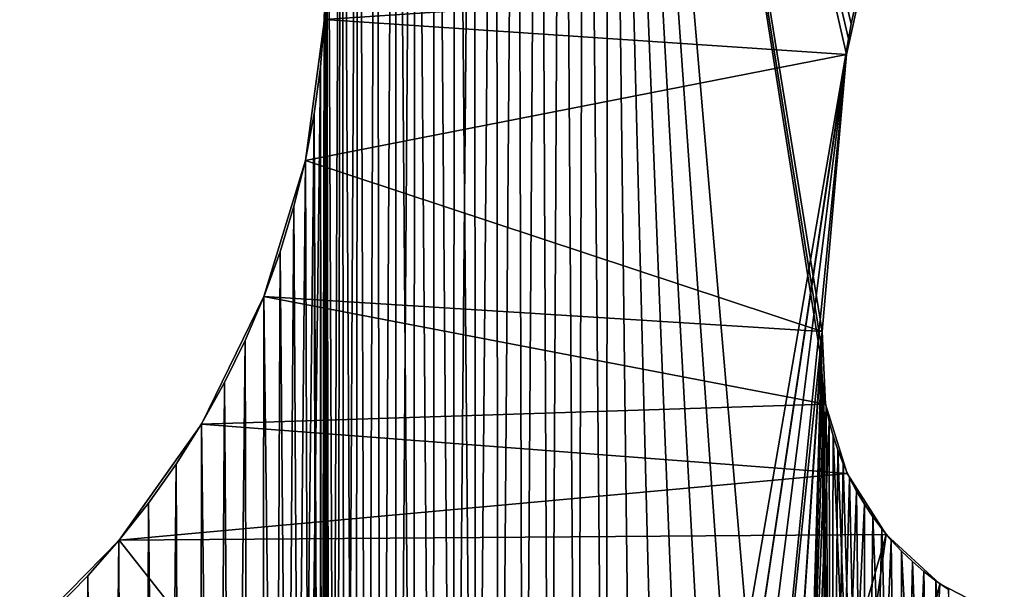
# Model space of a CAD drawing. Header units: millimetres. Extents: x -105 to 105, y -91 to 91.
# Tile 19 of 256: x -91.69 to -86.38, y -65.92 to -62.85. Entities that reach past the tile are written whole.
import ezdxf

# ---------------------------------------------------------------- set-up
doc = ezdxf.new("R2010")
doc.units = ezdxf.units.MM
doc.header["$LTSCALE"] = 22.850203
for name, color, linetype in [('611', 7, 'CONTINUOUS'), ('612', 7, 'CONTINUOUS'), ('637', 7, 'CONTINUOUS'), ('652', 7, 'CONTINUOUS'), ('654', 7, 'CONTINUOUS'), ('655', 7, 'CONTINUOUS'), ('823', 7, 'CONTINUOUS')]:
    doc.layers.add(name, color=color, linetype=linetype)

msp = doc.modelspace()

# ---------------------------------------------------------------- linework, layer by layer
at = {"layer": '611', "linetype": 'CONTINUOUS'}
for points in [[(-88.7647, -57.4408, 7.5), (-88.679, -69.8483, 7.5), (-88.6406, -57.4238, 7.5), (-88.7647, -57.4408, 7.5)], [(-88.679, -69.8483, 7.5), (-88.5246, -69.7369, 7.5), (-88.6406, -57.4238, 7.5), (-88.679, -69.8483, 7.5)], [(-88.6406, -57.4238, 7.5), (-88.5246, -69.7369, 7.5), (-88.5138, -57.4128, 7.5), (-88.6406, -57.4238, 7.5)], [(-88.5246, -69.7369, 7.5), (-88.3662, -69.6352, 7.5), (-88.5138, -57.4128, 7.5), (-88.5246, -69.7369, 7.5)], [(-87.6791, -69.3188, 7.5), (-87.4967, -69.2625, 7.5), (-88.5138, -57.4128, 7.5), (-87.6791, -69.3188, 7.5)], [(-88.5138, -57.4128, 7.5), (-87.4967, -69.2625, 7.5), (-87.364, -64.7018, 7.5), (-88.5138, -57.4128, 7.5)], [(-87.8588, -69.3848, 7.5), (-87.6791, -69.3188, 7.5), (-88.5138, -57.4128, 7.5), (-87.8588, -69.3848, 7.5)], [(-88.0342, -69.4599, 7.5), (-87.8588, -69.3848, 7.5), (-88.5138, -57.4128, 7.5), (-88.0342, -69.4599, 7.5)], [(-88.2037, -69.5435, 7.5), (-88.0342, -69.4599, 7.5), (-88.5138, -57.4128, 7.5), (-88.2037, -69.5435, 7.5)], [(-88.3662, -69.6352, 7.5), (-88.2037, -69.5435, 7.5), (-88.5138, -57.4128, 7.5), (-88.3662, -69.6352, 7.5)], [(-87.229, -63.0402, 7.5), (-88.5138, -57.4128, 7.5), (-87.3598, -64.5345, 7.5), (-87.229, -63.0402, 7.5)], [(-88.5138, -57.4128, 7.5), (-87.229, -63.0402, 7.5), (-87.2185, -62.9564, 7.5), (-88.5138, -57.4128, 7.5)], [(-87.3598, -64.5345, 7.5), (-88.5138, -57.4128, 7.5), (-87.3639, -64.6188, 7.5), (-87.3598, -64.5345, 7.5)], [(-87.3639, -64.6188, 7.5), (-88.5138, -57.4128, 7.5), (-87.364, -64.7018, 7.5), (-87.3639, -64.6188, 7.5)], [(-87.1858, -62.7949, 7.5), (-88.5138, -57.4128, 7.5), (-87.2041, -62.8746, 7.5), (-87.1858, -62.7949, 7.5)], [(-87.2041, -62.8746, 7.5), (-88.5138, -57.4128, 7.5), (-87.2185, -62.9564, 7.5), (-87.2041, -62.8746, 7.5)], [(-89.0044, -57.4925, 7.5), (-88.9704, -70.0958, 7.5), (-88.8859, -57.4637, 7.5), (-89.0044, -57.4925, 7.5)], [(-88.9704, -70.0958, 7.5), (-88.828, -69.9682, 7.5), (-88.8859, -57.4637, 7.5), (-88.9704, -70.0958, 7.5)], [(-88.8859, -57.4637, 7.5), (-88.828, -69.9682, 7.5), (-88.7647, -57.4408, 7.5), (-88.8859, -57.4637, 7.5)], [(-88.828, -69.9682, 7.5), (-88.679, -69.8483, 7.5), (-88.7647, -57.4408, 7.5), (-88.828, -69.9682, 7.5)], [(-89.233, -57.5679, 7.5), (-89.2306, -70.3692, 7.5), (-89.1201, -57.5272, 7.5), (-89.233, -57.5679, 7.5)], [(-89.2306, -70.3692, 7.5), (-89.105, -70.2298, 7.5), (-89.1201, -57.5272, 7.5), (-89.2306, -70.3692, 7.5)], [(-89.1201, -57.5272, 7.5), (-89.105, -70.2298, 7.5), (-89.0044, -57.4925, 7.5), (-89.1201, -57.5272, 7.5)], [(-89.105, -70.2298, 7.5), (-88.9704, -70.0958, 7.5), (-89.0044, -57.4925, 7.5), (-89.105, -70.2298, 7.5)], [(-89.3432, -57.6144, 7.5), (-89.2306, -70.3692, 7.5), (-89.233, -57.5679, 7.5), (-89.3432, -57.6144, 7.5)], [(-89.4511, -57.6674, 7.5), (-89.3476, -70.5151, 7.5), (-89.3432, -57.6144, 7.5), (-89.4511, -57.6674, 7.5)], [(-89.3476, -70.5151, 7.5), (-89.2306, -70.3692, 7.5), (-89.3432, -57.6144, 7.5), (-89.3476, -70.5151, 7.5)], [(-89.5576, -57.7273, 7.5), (-89.4578, -70.6693, 7.5), (-89.4511, -57.6674, 7.5), (-89.5576, -57.7273, 7.5)], [(-89.4578, -70.6693, 7.5), (-89.3476, -70.5151, 7.5), (-89.4511, -57.6674, 7.5), (-89.4578, -70.6693, 7.5)], [(-89.6618, -57.7934, 7.5), (-89.5604, -70.8304, 7.5), (-89.5576, -57.7273, 7.5), (-89.6618, -57.7934, 7.5)], [(-89.5604, -70.8304, 7.5), (-89.4578, -70.6693, 7.5), (-89.5576, -57.7273, 7.5), (-89.5604, -70.8304, 7.5)], [(-89.7629, -57.8652, 7.5), (-89.7397, -71.1676, 7.5), (-89.6618, -57.7934, 7.5), (-89.7629, -57.8652, 7.5)], [(-89.7397, -71.1676, 7.5), (-89.6546, -70.9969, 7.5), (-89.6618, -57.7934, 7.5), (-89.7397, -71.1676, 7.5)], [(-89.6546, -70.9969, 7.5), (-89.5604, -70.8304, 7.5), (-89.6618, -57.7934, 7.5), (-89.6546, -70.9969, 7.5)], [(-89.86, -57.9421, 7.5), (-89.8146, -71.3408, 7.5), (-89.7629, -57.8652, 7.5), (-89.86, -57.9421, 7.5)], [(-89.8146, -71.3408, 7.5), (-89.7397, -71.1676, 7.5), (-89.7629, -57.8652, 7.5), (-89.8146, -71.3408, 7.5)], [(-89.9523, -58.0235, 7.5), (-89.879, -71.5156, 7.5), (-89.86, -57.9421, 7.5), (-89.9523, -58.0235, 7.5)], [(-89.879, -71.5156, 7.5), (-89.8146, -71.3408, 7.5), (-89.86, -57.9421, 7.5), (-89.879, -71.5156, 7.5)], [(-90.0389, -58.1086, 7.5), (-89.9784, -71.8748, 7.5), (-89.9523, -58.0235, 7.5), (-90.0389, -58.1086, 7.5)], [(-89.9784, -71.8748, 7.5), (-89.9335, -71.6934, 7.5), (-89.9523, -58.0235, 7.5), (-89.9784, -71.8748, 7.5)], [(-89.9335, -71.6934, 7.5), (-89.879, -71.5156, 7.5), (-89.9523, -58.0235, 7.5), (-89.9335, -71.6934, 7.5)], [(-90.0138, -72.0595, 7.5), (-89.9784, -71.8748, 7.5), (-90.0389, -58.1086, 7.5), (-90.0138, -72.0595, 7.5)], [(-90.0376, -62.5961, 7.5), (-90.0138, -72.0595, 7.5), (-90.0389, -58.1086, 7.5), (-90.0376, -62.5961, 7.5)], [(-90.0448, -62.8536, 7.5), (-90.0397, -72.2478, 7.5), (-90.0376, -62.5961, 7.5), (-90.0448, -62.8536, 7.5)], [(-90.0397, -72.2478, 7.5), (-90.0138, -72.0595, 7.5), (-90.0376, -62.5961, 7.5), (-90.0397, -72.2478, 7.5)], [(-90.0653, -63.1093, 7.5), (-90.056, -72.4395, 7.5), (-90.0448, -62.8536, 7.5), (-90.0653, -63.1093, 7.5)], [(-90.056, -72.4395, 7.5), (-90.0397, -72.2478, 7.5), (-90.0448, -62.8536, 7.5), (-90.056, -72.4395, 7.5)], [(-90.0992, -63.3613, 7.5), (-90.0627, -72.6348, 7.5), (-90.0653, -63.1093, 7.5), (-90.0992, -63.3613, 7.5)], [(-90.0627, -72.6348, 7.5), (-90.056, -72.4395, 7.5), (-90.0653, -63.1093, 7.5), (-90.0627, -72.6348, 7.5)], [(-90.1468, -63.6101, 7.5), (-90.0526, -90.1761, 7.5), (-90.0992, -63.3613, 7.5), (-90.1468, -63.6101, 7.5)], [(-90.0526, -90.1761, 7.5), (-90.0627, -72.6348, 7.5), (-90.0992, -63.3613, 7.5), (-90.0526, -90.1761, 7.5)], [(-90.2084, -63.8586, 7.5), (-90.0526, -90.1761, 7.5), (-90.1468, -63.6101, 7.5), (-90.2084, -63.8586, 7.5)], [(-90.2834, -64.1049, 7.5), (-90.0526, -90.1761, 7.5), (-90.2084, -63.8586, 7.5), (-90.2834, -64.1049, 7.5)], [(-90.3712, -64.3468, 7.5), (-90.0526, -90.1761, 7.5), (-90.2834, -64.1049, 7.5), (-90.3712, -64.3468, 7.5)], [(-90.4709, -64.5822, 7.5), (-90.4018, -90.0474, 7.5), (-90.3712, -64.3468, 7.5), (-90.4709, -64.5822, 7.5)], [(-90.4018, -90.0474, 7.5), (-90.0526, -90.1761, 7.5), (-90.3712, -64.3468, 7.5), (-90.4018, -90.0474, 7.5)], [(-90.5821, -64.8096, 7.5), (-90.4018, -90.0474, 7.5), (-90.4709, -64.5822, 7.5), (-90.5821, -64.8096, 7.5)], [(-87.4967, -69.2625, 7.5), (-87.3131, -69.2164, 7.5), (-87.364, -64.7018, 7.5), (-87.4967, -69.2625, 7.5)], [(-87.364, -64.7018, 7.5), (-87.3131, -69.2164, 7.5), (-87.3598, -64.7835, 7.5), (-87.364, -64.7018, 7.5)], [(-90.7065, -65.0318, 7.5), (-90.4018, -90.0474, 7.5), (-90.5821, -64.8096, 7.5), (-90.7065, -65.0318, 7.5)], [(-87.3598, -64.7835, 7.5), (-87.3131, -69.2164, 7.5), (-87.3516, -64.8639, 7.5), (-87.3598, -64.7835, 7.5)], [(-87.3516, -64.8639, 7.5), (-87.3131, -69.2164, 7.5), (-87.3391, -64.9431, 7.5), (-87.3516, -64.8639, 7.5)], [(-87.3391, -64.9431, 7.5), (-87.3131, -69.2164, 7.5), (-87.3226, -65.0208, 7.5), (-87.3391, -64.9431, 7.5)], [(-87.3226, -65.0208, 7.5), (-87.3131, -69.2164, 7.5), (-87.3019, -65.0973, 7.5), (-87.3226, -65.0208, 7.5)], [(-90.8437, -65.2489, 7.5), (-90.7432, -89.9018, 7.5), (-90.7065, -65.0318, 7.5), (-90.8437, -65.2489, 7.5)], [(-90.7432, -89.9018, 7.5), (-90.4018, -90.0474, 7.5), (-90.7065, -65.0318, 7.5), (-90.7432, -89.9018, 7.5)], [(-87.3131, -69.2164, 7.5), (-87.1297, -69.181, 7.5), (-87.3019, -65.0973, 7.5), (-87.3131, -69.2164, 7.5)], [(-87.3019, -65.0973, 7.5), (-87.1297, -69.181, 7.5), (-87.2768, -65.1729, 7.5), (-87.3019, -65.0973, 7.5)], [(-87.2768, -65.1729, 7.5), (-87.1297, -69.181, 7.5), (-87.2471, -65.2481, 7.5), (-87.2768, -65.1729, 7.5)], [(-90.9924, -65.4591, 7.5), (-90.7432, -89.9018, 7.5), (-90.8437, -65.2489, 7.5), (-90.9924, -65.4591, 7.5)], [(-87.2471, -65.2481, 7.5), (-87.1297, -69.181, 7.5), (-87.213, -65.3225, 7.5), (-87.2471, -65.2481, 7.5)], [(-87.213, -65.3225, 7.5), (-87.1297, -69.181, 7.5), (-87.1749, -65.3953, 7.5), (-87.213, -65.3225, 7.5)], [(-87.1749, -65.3953, 7.5), (-87.1297, -69.181, 7.5), (-87.1331, -65.466, 7.5), (-87.1749, -65.3953, 7.5)], [(-91.1515, -65.6607, 7.5), (-91.076, -89.7396, 7.5), (-90.9924, -65.4591, 7.5), (-91.1515, -65.6607, 7.5)], [(-91.076, -89.7396, 7.5), (-90.7432, -89.9018, 7.5), (-90.9924, -65.4591, 7.5), (-91.076, -89.7396, 7.5)], [(-87.1331, -65.466, 7.5), (-87.1297, -69.181, 7.5), (-87.0879, -65.5339, 7.5), (-87.1331, -65.466, 7.5)], [(-87.1297, -69.181, 7.5), (-86.9435, -69.156, 7.5), (-87.0879, -65.5339, 7.5), (-87.1297, -69.181, 7.5)], [(-87.0879, -65.5339, 7.5), (-86.9435, -69.156, 7.5), (-87.0397, -65.5985, 7.5), (-87.0879, -65.5339, 7.5)], [(-87.0397, -65.5985, 7.5), (-86.9435, -69.156, 7.5), (-86.9885, -65.6595, 7.5), (-87.0397, -65.5985, 7.5)], [(-91.3197, -65.8519, 7.5), (-91.076, -89.7396, 7.5), (-91.1515, -65.6607, 7.5), (-91.3197, -65.8519, 7.5)], [(-86.9885, -65.6595, 7.5), (-86.9435, -69.156, 7.5), (-86.9333, -65.7182, 7.5), (-86.9885, -65.6595, 7.5)], [(-86.9435, -69.156, 7.5), (-86.7539, -69.141, 7.5), (-86.9333, -65.7182, 7.5), (-86.9435, -69.156, 7.5)], [(-86.9333, -65.7182, 7.5), (-86.7539, -69.141, 7.5), (-86.8742, -65.7745, 7.5), (-86.9333, -65.7182, 7.5)], [(-86.8742, -65.7745, 7.5), (-86.7539, -69.141, 7.5), (-86.8119, -65.8279, 7.5), (-86.8742, -65.7745, 7.5)], [(-91.4971, -66.0324, 7.5), (-91.4011, -89.5604, 7.5), (-91.3197, -65.8519, 7.5), (-91.4971, -66.0324, 7.5)], [(-91.4011, -89.5604, 7.5), (-91.076, -89.7396, 7.5), (-91.3197, -65.8519, 7.5), (-91.4011, -89.5604, 7.5)], [(-86.8119, -65.8279, 7.5), (-86.7539, -69.141, 7.5), (-86.7468, -65.8781, 7.5), (-86.8119, -65.8279, 7.5)], [(-86.7539, -69.141, 7.5), (-86.5627, -69.136, 7.5), (-86.7468, -65.8781, 7.5), (-86.7539, -69.141, 7.5)], [(-86.7468, -65.8781, 7.5), (-86.5627, -69.136, 7.5), (-86.6795, -65.9246, 7.5), (-86.7468, -65.8781, 7.5)]]:
    msp.add_3dface(points, dxfattribs=at)
at = {"layer": '612', "linetype": 'CONTINUOUS'}
for points in [[(-88.6406, -57.4238, 2.5), (-88.679, -69.8483, 2.5), (-88.7647, -57.4408, 2.5), (-88.6406, -57.4238, 2.5)], [(-88.5246, -69.7369, 2.5), (-88.679, -69.8483, 2.5), (-88.6406, -57.4238, 2.5), (-88.5246, -69.7369, 2.5)], [(-88.5138, -57.4128, 2.5), (-88.5246, -69.7369, 2.5), (-88.6406, -57.4238, 2.5), (-88.5138, -57.4128, 2.5)], [(-88.3662, -69.6352, 2.5), (-88.5246, -69.7369, 2.5), (-88.5138, -57.4128, 2.5), (-88.3662, -69.6352, 2.5)], [(-88.3662, -69.6352, 2.5), (-88.5138, -57.4128, 2.5), (-87.2185, -62.9564, 2.5), (-88.3662, -69.6352, 2.5)], [(-87.2185, -62.9564, 2.5), (-88.5138, -57.4128, 2.5), (-87.2041, -62.8746, 2.5), (-87.2185, -62.9564, 2.5)], [(-87.2041, -62.8746, 2.5), (-88.5138, -57.4128, 2.5), (-87.1858, -62.7949, 2.5), (-87.2041, -62.8746, 2.5)], [(-88.8859, -57.4637, 2.5), (-88.9704, -70.0958, 2.5), (-89.0044, -57.4925, 2.5), (-88.8859, -57.4637, 2.5)], [(-88.828, -69.9682, 2.5), (-88.9704, -70.0958, 2.5), (-88.8859, -57.4637, 2.5), (-88.828, -69.9682, 2.5)], [(-88.7647, -57.4408, 2.5), (-88.828, -69.9682, 2.5), (-88.8859, -57.4637, 2.5), (-88.7647, -57.4408, 2.5)], [(-88.679, -69.8483, 2.5), (-88.828, -69.9682, 2.5), (-88.7647, -57.4408, 2.5), (-88.679, -69.8483, 2.5)], [(-89.1201, -57.5272, 2.5), (-89.2306, -70.3692, 2.5), (-89.233, -57.5679, 2.5), (-89.1201, -57.5272, 2.5)], [(-89.105, -70.2298, 2.5), (-89.2306, -70.3692, 2.5), (-89.1201, -57.5272, 2.5), (-89.105, -70.2298, 2.5)], [(-89.0044, -57.4925, 2.5), (-89.105, -70.2298, 2.5), (-89.1201, -57.5272, 2.5), (-89.0044, -57.4925, 2.5)], [(-88.9704, -70.0958, 2.5), (-89.105, -70.2298, 2.5), (-89.0044, -57.4925, 2.5), (-88.9704, -70.0958, 2.5)], [(-89.2306, -70.3692, 2.5), (-89.3476, -70.5151, 2.5), (-89.233, -57.5679, 2.5), (-89.2306, -70.3692, 2.5)], [(-89.233, -57.5679, 2.5), (-89.3476, -70.5151, 2.5), (-89.3432, -57.6144, 2.5), (-89.233, -57.5679, 2.5)], [(-89.3432, -57.6144, 2.5), (-89.3476, -70.5151, 2.5), (-89.4511, -57.6674, 2.5), (-89.3432, -57.6144, 2.5)], [(-89.4511, -57.6674, 2.5), (-89.4578, -70.6693, 2.5), (-89.5576, -57.7273, 2.5), (-89.4511, -57.6674, 2.5)], [(-89.3476, -70.5151, 2.5), (-89.4578, -70.6693, 2.5), (-89.4511, -57.6674, 2.5), (-89.3476, -70.5151, 2.5)], [(-89.5576, -57.7273, 2.5), (-89.6546, -70.9969, 2.5), (-89.6618, -57.7934, 2.5), (-89.5576, -57.7273, 2.5)], [(-89.5604, -70.8304, 2.5), (-89.6546, -70.9969, 2.5), (-89.5576, -57.7273, 2.5), (-89.5604, -70.8304, 2.5)], [(-89.4578, -70.6693, 2.5), (-89.5604, -70.8304, 2.5), (-89.5576, -57.7273, 2.5), (-89.4578, -70.6693, 2.5)], [(-89.6618, -57.7934, 2.5), (-89.7397, -71.1676, 2.5), (-89.7629, -57.8652, 2.5), (-89.6618, -57.7934, 2.5)], [(-89.6546, -70.9969, 2.5), (-89.7397, -71.1676, 2.5), (-89.6618, -57.7934, 2.5), (-89.6546, -70.9969, 2.5)], [(-89.7629, -57.8652, 2.5), (-89.8146, -71.3408, 2.5), (-89.86, -57.9421, 2.5), (-89.7629, -57.8652, 2.5)], [(-89.7397, -71.1676, 2.5), (-89.8146, -71.3408, 2.5), (-89.7629, -57.8652, 2.5), (-89.7397, -71.1676, 2.5)], [(-89.86, -57.9421, 2.5), (-89.9335, -71.6934, 2.5), (-89.9523, -58.0235, 2.5), (-89.86, -57.9421, 2.5)], [(-89.879, -71.5156, 2.5), (-89.9335, -71.6934, 2.5), (-89.86, -57.9421, 2.5), (-89.879, -71.5156, 2.5)], [(-89.8146, -71.3408, 2.5), (-89.879, -71.5156, 2.5), (-89.86, -57.9421, 2.5), (-89.8146, -71.3408, 2.5)], [(-89.9523, -58.0235, 2.5), (-90.0138, -72.0595, 2.5), (-90.0376, -62.5961, 2.5), (-89.9523, -58.0235, 2.5)], [(-89.9784, -71.8748, 2.5), (-90.0138, -72.0595, 2.5), (-89.9523, -58.0235, 2.5), (-89.9784, -71.8748, 2.5)], [(-89.9335, -71.6934, 2.5), (-89.9784, -71.8748, 2.5), (-89.9523, -58.0235, 2.5), (-89.9335, -71.6934, 2.5)], [(-90.0376, -62.5961, 2.5), (-90.0397, -72.2478, 2.5), (-90.0448, -62.8536, 2.5), (-90.0376, -62.5961, 2.5)], [(-90.0138, -72.0595, 2.5), (-90.0397, -72.2478, 2.5), (-90.0376, -62.5961, 2.5), (-90.0138, -72.0595, 2.5)], [(-90.0448, -62.8536, 2.5), (-90.0627, -72.6348, 2.5), (-90.0653, -63.1093, 2.5), (-90.0448, -62.8536, 2.5)], [(-90.056, -72.4395, 2.5), (-90.0627, -72.6348, 2.5), (-90.0448, -62.8536, 2.5), (-90.056, -72.4395, 2.5)], [(-90.0397, -72.2478, 2.5), (-90.056, -72.4395, 2.5), (-90.0448, -62.8536, 2.5), (-90.0397, -72.2478, 2.5)], [(-88.2037, -69.5435, 2.5), (-88.3662, -69.6352, 2.5), (-87.2185, -62.9564, 2.5), (-88.2037, -69.5435, 2.5)], [(-87.229, -63.0402, 2.5), (-88.2037, -69.5435, 2.5), (-87.2185, -62.9564, 2.5), (-87.229, -63.0402, 2.5)], [(-88.0342, -69.4599, 2.5), (-88.2037, -69.5435, 2.5), (-87.229, -63.0402, 2.5), (-88.0342, -69.4599, 2.5)], [(-87.8588, -69.3848, 2.5), (-88.0342, -69.4599, 2.5), (-87.229, -63.0402, 2.5), (-87.8588, -69.3848, 2.5)], [(-87.8588, -69.3848, 2.5), (-87.229, -63.0402, 2.5), (-87.3598, -64.5345, 2.5), (-87.8588, -69.3848, 2.5)], [(-90.0653, -63.1093, 2.5), (-90.0627, -72.6348, 2.5), (-90.4018, -90.0474, 2.5), (-90.0653, -63.1093, 2.5)], [(-90.0992, -63.3613, 2.5), (-90.0653, -63.1093, 2.5), (-90.4018, -90.0474, 2.5), (-90.0992, -63.3613, 2.5)], [(-90.1468, -63.6101, 2.5), (-90.0992, -63.3613, 2.5), (-90.4018, -90.0474, 2.5), (-90.1468, -63.6101, 2.5)], [(-90.2084, -63.8586, 2.5), (-90.1468, -63.6101, 2.5), (-90.4018, -90.0474, 2.5), (-90.2084, -63.8586, 2.5)], [(-90.2834, -64.1049, 2.5), (-90.2084, -63.8586, 2.5), (-90.4018, -90.0474, 2.5), (-90.2834, -64.1049, 2.5)], [(-90.3712, -64.3468, 2.5), (-90.2834, -64.1049, 2.5), (-90.4018, -90.0474, 2.5), (-90.3712, -64.3468, 2.5)], [(-90.4709, -64.5822, 2.5), (-90.3712, -64.3468, 2.5), (-90.4018, -90.0474, 2.5), (-90.4709, -64.5822, 2.5)], [(-87.6791, -69.3188, 2.5), (-87.8588, -69.3848, 2.5), (-87.3598, -64.5345, 2.5), (-87.6791, -69.3188, 2.5)], [(-87.3639, -64.6188, 2.5), (-87.6791, -69.3188, 2.5), (-87.3598, -64.5345, 2.5), (-87.3639, -64.6188, 2.5)], [(-90.5821, -64.8096, 2.5), (-90.4709, -64.5822, 2.5), (-90.7432, -89.9018, 2.5), (-90.5821, -64.8096, 2.5)], [(-90.7432, -89.9018, 2.5), (-90.4709, -64.5822, 2.5), (-90.4018, -90.0474, 2.5), (-90.7432, -89.9018, 2.5)], [(-87.4967, -69.2625, 2.5), (-87.6791, -69.3188, 2.5), (-87.3639, -64.6188, 2.5), (-87.4967, -69.2625, 2.5)], [(-87.364, -64.7018, 2.5), (-87.4967, -69.2625, 2.5), (-87.3639, -64.6188, 2.5), (-87.364, -64.7018, 2.5)], [(-87.3598, -64.7835, 2.5), (-87.4967, -69.2625, 2.5), (-87.364, -64.7018, 2.5), (-87.3598, -64.7835, 2.5)], [(-90.7065, -65.0318, 2.5), (-90.5821, -64.8096, 2.5), (-90.7432, -89.9018, 2.5), (-90.7065, -65.0318, 2.5)], [(-87.3516, -64.8639, 2.5), (-87.4967, -69.2625, 2.5), (-87.3598, -64.7835, 2.5), (-87.3516, -64.8639, 2.5)], [(-87.3391, -64.9431, 2.5), (-87.4967, -69.2625, 2.5), (-87.3516, -64.8639, 2.5), (-87.3391, -64.9431, 2.5)], [(-87.3226, -65.0208, 2.5), (-87.4967, -69.2625, 2.5), (-87.3391, -64.9431, 2.5), (-87.3226, -65.0208, 2.5)], [(-87.3131, -69.2164, 2.5), (-87.4967, -69.2625, 2.5), (-87.3226, -65.0208, 2.5), (-87.3131, -69.2164, 2.5)], [(-87.3019, -65.0973, 2.5), (-87.3131, -69.2164, 2.5), (-87.3226, -65.0208, 2.5), (-87.3019, -65.0973, 2.5)], [(-90.8437, -65.2489, 2.5), (-90.7065, -65.0318, 2.5), (-90.7432, -89.9018, 2.5), (-90.8437, -65.2489, 2.5)], [(-87.2768, -65.1729, 2.5), (-87.3131, -69.2164, 2.5), (-87.3019, -65.0973, 2.5), (-87.2768, -65.1729, 2.5)], [(-87.2471, -65.2481, 2.5), (-87.3131, -69.2164, 2.5), (-87.2768, -65.1729, 2.5), (-87.2471, -65.2481, 2.5)], [(-90.9924, -65.4591, 2.5), (-90.8437, -65.2489, 2.5), (-91.076, -89.7396, 2.5), (-90.9924, -65.4591, 2.5)], [(-91.076, -89.7396, 2.5), (-90.8437, -65.2489, 2.5), (-90.7432, -89.9018, 2.5), (-91.076, -89.7396, 2.5)], [(-87.213, -65.3225, 2.5), (-87.3131, -69.2164, 2.5), (-87.2471, -65.2481, 2.5), (-87.213, -65.3225, 2.5)], [(-87.1749, -65.3953, 2.5), (-87.3131, -69.2164, 2.5), (-87.213, -65.3225, 2.5), (-87.1749, -65.3953, 2.5)], [(-87.1331, -65.466, 2.5), (-87.3131, -69.2164, 2.5), (-87.1749, -65.3953, 2.5), (-87.1331, -65.466, 2.5)], [(-91.1515, -65.6607, 2.5), (-90.9924, -65.4591, 2.5), (-91.076, -89.7396, 2.5), (-91.1515, -65.6607, 2.5)], [(-87.1297, -69.181, 2.5), (-87.3131, -69.2164, 2.5), (-87.1331, -65.466, 2.5), (-87.1297, -69.181, 2.5)], [(-87.0879, -65.5339, 2.5), (-87.1297, -69.181, 2.5), (-87.1331, -65.466, 2.5), (-87.0879, -65.5339, 2.5)], [(-87.0397, -65.5985, 2.5), (-87.1297, -69.181, 2.5), (-87.0879, -65.5339, 2.5), (-87.0397, -65.5985, 2.5)], [(-86.9885, -65.6595, 2.5), (-87.1297, -69.181, 2.5), (-87.0397, -65.5985, 2.5), (-86.9885, -65.6595, 2.5)], [(-91.3197, -65.8519, 2.5), (-91.1515, -65.6607, 2.5), (-91.4011, -89.5604, 2.5), (-91.3197, -65.8519, 2.5)], [(-91.4011, -89.5604, 2.5), (-91.1515, -65.6607, 2.5), (-91.076, -89.7396, 2.5), (-91.4011, -89.5604, 2.5)], [(-86.9435, -69.156, 2.5), (-87.1297, -69.181, 2.5), (-86.9885, -65.6595, 2.5), (-86.9435, -69.156, 2.5)], [(-86.9333, -65.7182, 2.5), (-86.9435, -69.156, 2.5), (-86.9885, -65.6595, 2.5), (-86.9333, -65.7182, 2.5)], [(-86.8742, -65.7745, 2.5), (-86.9435, -69.156, 2.5), (-86.9333, -65.7182, 2.5), (-86.8742, -65.7745, 2.5)], [(-86.8119, -65.8279, 2.5), (-86.9435, -69.156, 2.5), (-86.8742, -65.7745, 2.5), (-86.8119, -65.8279, 2.5)], [(-91.4971, -66.0324, 2.5), (-91.3197, -65.8519, 2.5), (-91.4011, -89.5604, 2.5), (-91.4971, -66.0324, 2.5)], [(-86.7539, -69.141, 2.5), (-86.9435, -69.156, 2.5), (-86.8119, -65.8279, 2.5), (-86.7539, -69.141, 2.5)], [(-86.7468, -65.8781, 2.5), (-86.7539, -69.141, 2.5), (-86.8119, -65.8279, 2.5), (-86.7468, -65.8781, 2.5)], [(-86.6795, -65.9246, 2.5), (-86.7539, -69.141, 2.5), (-86.7468, -65.8781, 2.5), (-86.6795, -65.9246, 2.5)]]:
    msp.add_3dface(points, dxfattribs=at)
at = {"layer": '637', "linetype": 'CONTINUOUS'}
for points in [[(-90.0448, -62.8536, 7.5), (-90.0376, -62.5961, 7.5), (-90.0448, -62.8536, 2.5), (-90.0448, -62.8536, 7.5)], [(-90.0376, -62.5961, 7.5), (-90.0376, -62.5961, 2.5), (-90.0448, -62.8536, 2.5), (-90.0376, -62.5961, 7.5)], [(-90.0653, -63.1093, 7.5), (-90.0448, -62.8536, 7.5), (-90.0653, -63.1093, 2.5), (-90.0653, -63.1093, 7.5)], [(-90.0448, -62.8536, 7.5), (-90.0448, -62.8536, 2.5), (-90.0653, -63.1093, 2.5), (-90.0448, -62.8536, 7.5)], [(-90.0992, -63.3613, 7.5), (-90.0653, -63.1093, 7.5), (-90.0992, -63.3613, 2.5), (-90.0992, -63.3613, 7.5)], [(-90.0653, -63.1093, 7.5), (-90.0653, -63.1093, 2.5), (-90.0992, -63.3613, 2.5), (-90.0653, -63.1093, 7.5)], [(-90.1468, -63.6101, 7.5), (-90.0992, -63.3613, 7.5), (-90.1468, -63.6101, 2.5), (-90.1468, -63.6101, 7.5)], [(-90.0992, -63.3613, 7.5), (-90.0992, -63.3613, 2.5), (-90.1468, -63.6101, 2.5), (-90.0992, -63.3613, 7.5)], [(-90.2084, -63.8586, 7.5), (-90.1468, -63.6101, 7.5), (-90.2084, -63.8586, 2.5), (-90.2084, -63.8586, 7.5)], [(-90.1468, -63.6101, 7.5), (-90.1468, -63.6101, 2.5), (-90.2084, -63.8586, 2.5), (-90.1468, -63.6101, 7.5)], [(-90.2834, -64.1049, 7.5), (-90.2084, -63.8586, 7.5), (-90.2834, -64.1049, 2.5), (-90.2834, -64.1049, 7.5)], [(-90.2084, -63.8586, 7.5), (-90.2084, -63.8586, 2.5), (-90.2834, -64.1049, 2.5), (-90.2084, -63.8586, 7.5)], [(-90.3712, -64.3468, 7.5), (-90.2834, -64.1049, 7.5), (-90.3712, -64.3468, 2.5), (-90.3712, -64.3468, 7.5)], [(-90.2834, -64.1049, 7.5), (-90.2834, -64.1049, 2.5), (-90.3712, -64.3468, 2.5), (-90.2834, -64.1049, 7.5)], [(-90.4709, -64.5822, 7.5), (-90.3712, -64.3468, 7.5), (-90.4709, -64.5822, 2.5), (-90.4709, -64.5822, 7.5)], [(-90.3712, -64.3468, 7.5), (-90.3712, -64.3468, 2.5), (-90.4709, -64.5822, 2.5), (-90.3712, -64.3468, 7.5)], [(-90.5821, -64.8096, 7.5), (-90.4709, -64.5822, 7.5), (-90.5821, -64.8096, 2.5), (-90.5821, -64.8096, 7.5)], [(-90.4709, -64.5822, 7.5), (-90.4709, -64.5822, 2.5), (-90.5821, -64.8096, 2.5), (-90.4709, -64.5822, 7.5)], [(-90.7065, -65.0318, 7.5), (-90.5821, -64.8096, 7.5), (-90.7065, -65.0318, 2.5), (-90.7065, -65.0318, 7.5)], [(-90.5821, -64.8096, 7.5), (-90.5821, -64.8096, 2.5), (-90.7065, -65.0318, 2.5), (-90.5821, -64.8096, 7.5)], [(-90.8437, -65.2489, 7.5), (-90.7065, -65.0318, 7.5), (-90.8437, -65.2489, 2.5), (-90.8437, -65.2489, 7.5)], [(-90.7065, -65.0318, 7.5), (-90.7065, -65.0318, 2.5), (-90.8437, -65.2489, 2.5), (-90.7065, -65.0318, 7.5)], [(-90.9924, -65.4591, 7.5), (-90.8437, -65.2489, 7.5), (-90.9924, -65.4591, 2.5), (-90.9924, -65.4591, 7.5)], [(-90.8437, -65.2489, 7.5), (-90.8437, -65.2489, 2.5), (-90.9924, -65.4591, 2.5), (-90.8437, -65.2489, 7.5)], [(-91.1515, -65.6607, 7.5), (-90.9924, -65.4591, 7.5), (-91.1515, -65.6607, 2.5), (-91.1515, -65.6607, 7.5)], [(-90.9924, -65.4591, 7.5), (-90.9924, -65.4591, 2.5), (-91.1515, -65.6607, 2.5), (-90.9924, -65.4591, 7.5)], [(-91.3197, -65.8519, 7.5), (-91.1515, -65.6607, 7.5), (-91.3197, -65.8519, 2.5), (-91.3197, -65.8519, 7.5)], [(-91.1515, -65.6607, 7.5), (-91.1515, -65.6607, 2.5), (-91.3197, -65.8519, 2.5), (-91.1515, -65.6607, 7.5)], [(-91.4971, -66.0324, 7.5), (-91.3197, -65.8519, 7.5), (-91.4971, -66.0324, 2.5), (-91.4971, -66.0324, 7.5)], [(-91.3197, -65.8519, 7.5), (-91.3197, -65.8519, 2.5), (-91.4971, -66.0324, 2.5), (-91.3197, -65.8519, 7.5)]]:
    msp.add_3dface(points, dxfattribs=at)
at = {"layer": '652', "linetype": 'CONTINUOUS'}
for points in [[(-87.1858, -62.7949, 7.5), (-87.2041, -62.8746, 7.5), (-87.1858, -62.7949, 2.5), (-87.1858, -62.7949, 7.5)], [(-87.2041, -62.8746, 7.5), (-87.2041, -62.8746, 2.5), (-87.1858, -62.7949, 2.5), (-87.2041, -62.8746, 7.5)], [(-87.2041, -62.8746, 7.5), (-87.2185, -62.9564, 7.5), (-87.2041, -62.8746, 2.5), (-87.2041, -62.8746, 7.5)], [(-87.2185, -62.9564, 7.5), (-87.2185, -62.9564, 2.5), (-87.2041, -62.8746, 2.5), (-87.2185, -62.9564, 7.5)], [(-87.2185, -62.9564, 7.5), (-87.229, -63.0402, 7.5), (-87.2185, -62.9564, 2.5), (-87.2185, -62.9564, 7.5)], [(-87.229, -63.0402, 7.5), (-87.229, -63.0402, 2.5), (-87.2185, -62.9564, 2.5), (-87.229, -63.0402, 7.5)]]:
    msp.add_3dface(points, dxfattribs=at)
at = {"layer": '654', "linetype": 'CONTINUOUS'}
for points in [[(-87.3598, -64.5345, 7.5), (-87.3639, -64.6188, 7.5), (-87.3598, -64.5345, 2.5), (-87.3598, -64.5345, 7.5)], [(-87.3639, -64.6188, 7.5), (-87.3639, -64.6188, 2.5), (-87.3598, -64.5345, 2.5), (-87.3639, -64.6188, 7.5)], [(-87.3639, -64.6188, 7.5), (-87.364, -64.7018, 7.5), (-87.3639, -64.6188, 2.5), (-87.3639, -64.6188, 7.5)], [(-87.364, -64.7018, 7.5), (-87.364, -64.7018, 2.5), (-87.3639, -64.6188, 2.5), (-87.364, -64.7018, 7.5)], [(-87.364, -64.7018, 7.5), (-87.3598, -64.7835, 7.5), (-87.364, -64.7018, 2.5), (-87.364, -64.7018, 7.5)], [(-87.3598, -64.7835, 7.5), (-87.3598, -64.7835, 2.5), (-87.364, -64.7018, 2.5), (-87.3598, -64.7835, 7.5)], [(-87.3598, -64.7835, 7.5), (-87.3516, -64.8639, 7.5), (-87.3598, -64.7835, 2.5), (-87.3598, -64.7835, 7.5)], [(-87.3516, -64.8639, 7.5), (-87.3516, -64.8639, 2.5), (-87.3598, -64.7835, 2.5), (-87.3516, -64.8639, 7.5)], [(-87.3516, -64.8639, 7.5), (-87.3391, -64.9431, 7.5), (-87.3516, -64.8639, 2.5), (-87.3516, -64.8639, 7.5)], [(-87.3391, -64.9431, 7.5), (-87.3391, -64.9431, 2.5), (-87.3516, -64.8639, 2.5), (-87.3391, -64.9431, 7.5)], [(-87.3391, -64.9431, 7.5), (-87.3226, -65.0208, 7.5), (-87.3391, -64.9431, 2.5), (-87.3391, -64.9431, 7.5)], [(-87.3226, -65.0208, 7.5), (-87.3226, -65.0208, 2.5), (-87.3391, -64.9431, 2.5), (-87.3226, -65.0208, 7.5)], [(-87.3226, -65.0208, 7.5), (-87.3019, -65.0973, 7.5), (-87.3226, -65.0208, 2.5), (-87.3226, -65.0208, 7.5)], [(-87.3019, -65.0973, 7.5), (-87.3019, -65.0973, 2.5), (-87.3226, -65.0208, 2.5), (-87.3019, -65.0973, 7.5)], [(-87.3019, -65.0973, 7.5), (-87.2768, -65.1729, 7.5), (-87.3019, -65.0973, 2.5), (-87.3019, -65.0973, 7.5)], [(-87.2768, -65.1729, 7.5), (-87.2768, -65.1729, 2.5), (-87.3019, -65.0973, 2.5), (-87.2768, -65.1729, 7.5)], [(-87.2768, -65.1729, 7.5), (-87.2471, -65.2481, 7.5), (-87.2768, -65.1729, 2.5), (-87.2768, -65.1729, 7.5)], [(-87.2471, -65.2481, 7.5), (-87.2471, -65.2481, 2.5), (-87.2768, -65.1729, 2.5), (-87.2471, -65.2481, 7.5)], [(-87.2471, -65.2481, 7.5), (-87.213, -65.3225, 7.5), (-87.2471, -65.2481, 2.5), (-87.2471, -65.2481, 7.5)], [(-87.213, -65.3225, 7.5), (-87.213, -65.3225, 2.5), (-87.2471, -65.2481, 2.5), (-87.213, -65.3225, 7.5)], [(-87.213, -65.3225, 7.5), (-87.1749, -65.3953, 7.5), (-87.213, -65.3225, 2.5), (-87.213, -65.3225, 7.5)], [(-87.1749, -65.3953, 7.5), (-87.1749, -65.3953, 2.5), (-87.213, -65.3225, 2.5), (-87.1749, -65.3953, 7.5)], [(-87.1749, -65.3953, 7.5), (-87.1331, -65.466, 7.5), (-87.1749, -65.3953, 2.5), (-87.1749, -65.3953, 7.5)], [(-87.1331, -65.466, 7.5), (-87.1331, -65.466, 2.5), (-87.1749, -65.3953, 2.5), (-87.1331, -65.466, 7.5)], [(-87.1331, -65.466, 7.5), (-87.0879, -65.5339, 7.5), (-87.1331, -65.466, 2.5), (-87.1331, -65.466, 7.5)], [(-87.0879, -65.5339, 7.5), (-87.0879, -65.5339, 2.5), (-87.1331, -65.466, 2.5), (-87.0879, -65.5339, 7.5)], [(-87.0879, -65.5339, 7.5), (-87.0397, -65.5985, 7.5), (-87.0879, -65.5339, 2.5), (-87.0879, -65.5339, 7.5)], [(-87.0397, -65.5985, 7.5), (-87.0397, -65.5985, 2.5), (-87.0879, -65.5339, 2.5), (-87.0397, -65.5985, 7.5)], [(-87.0397, -65.5985, 7.5), (-86.9885, -65.6595, 7.5), (-87.0397, -65.5985, 2.5), (-87.0397, -65.5985, 7.5)], [(-86.9885, -65.6595, 7.5), (-86.9885, -65.6595, 2.5), (-87.0397, -65.5985, 2.5), (-86.9885, -65.6595, 7.5)], [(-86.9885, -65.6595, 7.5), (-86.9333, -65.7182, 7.5), (-86.9885, -65.6595, 2.5), (-86.9885, -65.6595, 7.5)], [(-86.9333, -65.7182, 7.5), (-86.9333, -65.7182, 2.5), (-86.9885, -65.6595, 2.5), (-86.9333, -65.7182, 7.5)], [(-86.9333, -65.7182, 7.5), (-86.8742, -65.7745, 7.5), (-86.9333, -65.7182, 2.5), (-86.9333, -65.7182, 7.5)], [(-86.8742, -65.7745, 7.5), (-86.8742, -65.7745, 2.5), (-86.9333, -65.7182, 2.5), (-86.8742, -65.7745, 7.5)], [(-86.8742, -65.7745, 7.5), (-86.8119, -65.8279, 7.5), (-86.8742, -65.7745, 2.5), (-86.8742, -65.7745, 7.5)], [(-86.8119, -65.8279, 7.5), (-86.8119, -65.8279, 2.5), (-86.8742, -65.7745, 2.5), (-86.8119, -65.8279, 7.5)], [(-86.8119, -65.8279, 7.5), (-86.7468, -65.8781, 7.5), (-86.8119, -65.8279, 2.5), (-86.8119, -65.8279, 7.5)], [(-86.7468, -65.8781, 7.5), (-86.7468, -65.8781, 2.5), (-86.8119, -65.8279, 2.5), (-86.7468, -65.8781, 7.5)], [(-86.7468, -65.8781, 7.5), (-86.6795, -65.9246, 7.5), (-86.7468, -65.8781, 2.5), (-86.7468, -65.8781, 7.5)], [(-86.6795, -65.9246, 7.5), (-86.6795, -65.9246, 2.5), (-86.7468, -65.8781, 2.5), (-86.6795, -65.9246, 7.5)]]:
    msp.add_3dface(points, dxfattribs=at)
at = {"layer": '655', "linetype": 'CONTINUOUS'}
for points in [[(-87.229, -63.0402, 7.5), (-87.3598, -64.5345, 7.5), (-87.3598, -64.5345, 2.5), (-87.229, -63.0402, 7.5)], [(-87.229, -63.0402, 2.5), (-87.229, -63.0402, 7.5), (-87.3598, -64.5345, 2.5), (-87.229, -63.0402, 2.5)]]:
    msp.add_3dface(points, dxfattribs=at)
at = {"layer": '823', "linetype": 'CONTINUOUS'}
for points in [[(-87.229, -63.0402, 2.5), (-90.0439, -62.8525, 2.5), (-87.1443, -62.6579, 2.5), (-87.229, -63.0402, 2.5)], [(-90.0439, -62.8525, 7.5), (-87.229, -63.0402, 7.5), (-87.1443, -62.6579, 7.5), (-90.0439, -62.8525, 7.5)], [(-87.229, -63.0402, 7.5), (-87.229, -63.0402, 2.5), (-87.1443, -62.6579, 7.5), (-87.229, -63.0402, 7.5)], [(-87.1443, -62.6579, 7.5), (-87.229, -63.0402, 2.5), (-87.1443, -62.6579, 2.5), (-87.1443, -62.6579, 7.5)], [(-87.229, -63.0402, 2.5), (-90.1469, -63.612, 2.5), (-90.0439, -62.8525, 2.5), (-87.229, -63.0402, 2.5)], [(-90.0439, -62.8525, 7.5), (-90.0439, -62.8525, 2.5), (-90.1469, -63.612, 7.5), (-90.0439, -62.8525, 7.5)], [(-90.1469, -63.612, 7.5), (-90.0439, -62.8525, 2.5), (-90.1469, -63.612, 2.5), (-90.1469, -63.612, 7.5)], [(-90.1469, -63.612, 7.5), (-87.229, -63.0402, 7.5), (-90.0439, -62.8525, 7.5), (-90.1469, -63.612, 7.5)], [(-87.3598, -64.5345, 2.5), (-90.1469, -63.612, 2.5), (-87.229, -63.0402, 2.5), (-87.3598, -64.5345, 2.5)], [(-90.1469, -63.612, 7.5), (-87.3598, -64.5345, 7.5), (-87.229, -63.0402, 7.5), (-90.1469, -63.612, 7.5)], [(-87.3598, -64.5345, 2.5), (-87.229, -63.0402, 2.5), (-87.3598, -64.5345, 7.5), (-87.3598, -64.5345, 2.5)], [(-87.3598, -64.5345, 7.5), (-87.229, -63.0402, 2.5), (-87.229, -63.0402, 7.5), (-87.3598, -64.5345, 7.5)], [(-87.3598, -64.5345, 2.5), (-90.3699, -64.3454, 2.5), (-90.1469, -63.612, 2.5), (-87.3598, -64.5345, 2.5)], [(-90.1469, -63.612, 7.5), (-90.1469, -63.612, 2.5), (-90.3699, -64.3454, 7.5), (-90.1469, -63.612, 7.5)], [(-90.3699, -64.3454, 7.5), (-90.1469, -63.612, 2.5), (-90.3699, -64.3454, 2.5), (-90.3699, -64.3454, 7.5)], [(-90.3699, -64.3454, 7.5), (-87.3598, -64.5345, 7.5), (-90.1469, -63.612, 7.5), (-90.3699, -64.3454, 7.5)], [(-87.3427, -64.9257, 2.5), (-90.7071, -65.0337, 2.5), (-90.3699, -64.3454, 2.5), (-87.3427, -64.9257, 2.5)], [(-90.3699, -64.3454, 7.5), (-90.3699, -64.3454, 2.5), (-90.7071, -65.0337, 7.5), (-90.3699, -64.3454, 7.5)], [(-90.7071, -65.0337, 7.5), (-90.3699, -64.3454, 2.5), (-90.7071, -65.0337, 2.5), (-90.7071, -65.0337, 7.5)], [(-90.7071, -65.0337, 7.5), (-87.3427, -64.9257, 7.5), (-90.3699, -64.3454, 7.5), (-90.7071, -65.0337, 7.5)], [(-87.3427, -64.9257, 2.5), (-90.3699, -64.3454, 2.5), (-87.3598, -64.5345, 2.5), (-87.3427, -64.9257, 2.5)], [(-90.3699, -64.3454, 7.5), (-87.3427, -64.9257, 7.5), (-87.3598, -64.5345, 7.5), (-90.3699, -64.3454, 7.5)], [(-87.3427, -64.9257, 7.5), (-87.3427, -64.9257, 2.5), (-87.3598, -64.5345, 7.5), (-87.3427, -64.9257, 7.5)], [(-87.3598, -64.5345, 7.5), (-87.3427, -64.9257, 2.5), (-87.3598, -64.5345, 2.5), (-87.3598, -64.5345, 7.5)], [(-87.225, -65.2991, 2.5), (-90.7071, -65.0337, 2.5), (-87.3427, -64.9257, 2.5), (-87.225, -65.2991, 2.5)], [(-90.7071, -65.0337, 7.5), (-87.225, -65.2991, 7.5), (-87.3427, -64.9257, 7.5), (-90.7071, -65.0337, 7.5)], [(-87.225, -65.2991, 7.5), (-87.225, -65.2991, 2.5), (-87.3427, -64.9257, 7.5), (-87.225, -65.2991, 7.5)], [(-87.3427, -64.9257, 7.5), (-87.225, -65.2991, 2.5), (-87.3427, -64.9257, 2.5), (-87.3427, -64.9257, 7.5)], [(-87.225, -65.2991, 2.5), (-91.1499, -65.6594, 2.5), (-90.7071, -65.0337, 2.5), (-87.225, -65.2991, 2.5)], [(-90.7071, -65.0337, 7.5), (-90.7071, -65.0337, 2.5), (-91.1499, -65.6594, 7.5), (-90.7071, -65.0337, 7.5)], [(-91.1499, -65.6594, 7.5), (-90.7071, -65.0337, 2.5), (-91.1499, -65.6594, 2.5), (-91.1499, -65.6594, 7.5)], [(-91.1499, -65.6594, 7.5), (-87.225, -65.2991, 7.5), (-90.7071, -65.0337, 7.5), (-91.1499, -65.6594, 7.5)], [(-87.0146, -65.6294, 2.5), (-91.1499, -65.6594, 2.5), (-87.225, -65.2991, 2.5), (-87.0146, -65.6294, 2.5)], [(-87.0146, -65.6294, 7.5), (-87.225, -65.2991, 7.5), (-91.1499, -65.6594, 7.5), (-87.0146, -65.6294, 7.5)], [(-87.0146, -65.6294, 7.5), (-87.0146, -65.6294, 2.5), (-87.225, -65.2991, 7.5), (-87.0146, -65.6294, 7.5)], [(-87.225, -65.2991, 7.5), (-87.0146, -65.6294, 2.5), (-87.225, -65.2991, 2.5), (-87.225, -65.2991, 7.5)], [(-88.1228, -69.5017, 2.5), (-91.6869, -66.2064, 2.5), (-91.1499, -65.6594, 2.5), (-88.1228, -69.5017, 2.5)], [(-91.1499, -65.6594, 7.5), (-91.1499, -65.6594, 2.5), (-91.6869, -66.2064, 7.5), (-91.1499, -65.6594, 7.5)], [(-91.6869, -66.2064, 7.5), (-91.1499, -65.6594, 2.5), (-91.6869, -66.2064, 2.5), (-91.6869, -66.2064, 7.5)], [(-88.1228, -69.5017, 7.5), (-91.1499, -65.6594, 7.5), (-91.6869, -66.2064, 7.5), (-88.1228, -69.5017, 7.5)], [(-88.1228, -69.5017, 2.5), (-91.1499, -65.6594, 2.5), (-87.0146, -65.6294, 2.5), (-88.1228, -69.5017, 2.5)], [(-88.1228, -69.5017, 7.5), (-87.0146, -65.6294, 7.5), (-91.1499, -65.6594, 7.5), (-88.1228, -69.5017, 7.5)], [(-87.0146, -65.6294, 2.5), (-87.5206, -69.2684, 2.5), (-88.1228, -69.5017, 2.5), (-87.0146, -65.6294, 2.5)], [(-87.5206, -69.2684, 7.5), (-87.0146, -65.6294, 7.5), (-88.1228, -69.5017, 7.5), (-87.5206, -69.2684, 7.5)], [(-86.7259, -65.8939, 2.5), (-87.5206, -69.2684, 2.5), (-87.0146, -65.6294, 2.5), (-86.7259, -65.8939, 2.5)], [(-87.5206, -69.2684, 7.5), (-86.7259, -65.8939, 7.5), (-87.0146, -65.6294, 7.5), (-87.5206, -69.2684, 7.5)], [(-86.7259, -65.8939, 7.5), (-86.7259, -65.8939, 2.5), (-87.0146, -65.6294, 7.5), (-86.7259, -65.8939, 7.5)], [(-87.0146, -65.6294, 7.5), (-86.7259, -65.8939, 2.5), (-87.0146, -65.6294, 2.5), (-87.0146, -65.6294, 7.5)], [(-86.7259, -65.8939, 2.5), (-86.8857, -69.1497, 2.5), (-87.5206, -69.2684, 2.5), (-86.7259, -65.8939, 2.5)], [(-86.8857, -69.1497, 7.5), (-86.7259, -65.8939, 7.5), (-87.5206, -69.2684, 7.5), (-86.8857, -69.1497, 7.5)], [(-86.3785, -66.0747, 2.5), (-86.8857, -69.1497, 2.5), (-86.7259, -65.8939, 2.5), (-86.3785, -66.0747, 2.5)], [(-86.8857, -69.1497, 7.5), (-86.3785, -66.0747, 7.5), (-86.7259, -65.8939, 7.5), (-86.8857, -69.1497, 7.5)], [(-86.3785, -66.0747, 7.5), (-86.3785, -66.0747, 2.5), (-86.7259, -65.8939, 7.5), (-86.3785, -66.0747, 7.5)], [(-86.7259, -65.8939, 7.5), (-86.3785, -66.0747, 2.5), (-86.7259, -65.8939, 2.5), (-86.7259, -65.8939, 7.5)]]:
    msp.add_3dface(points, dxfattribs=at)

doc.saveas('drawing.dxf')
